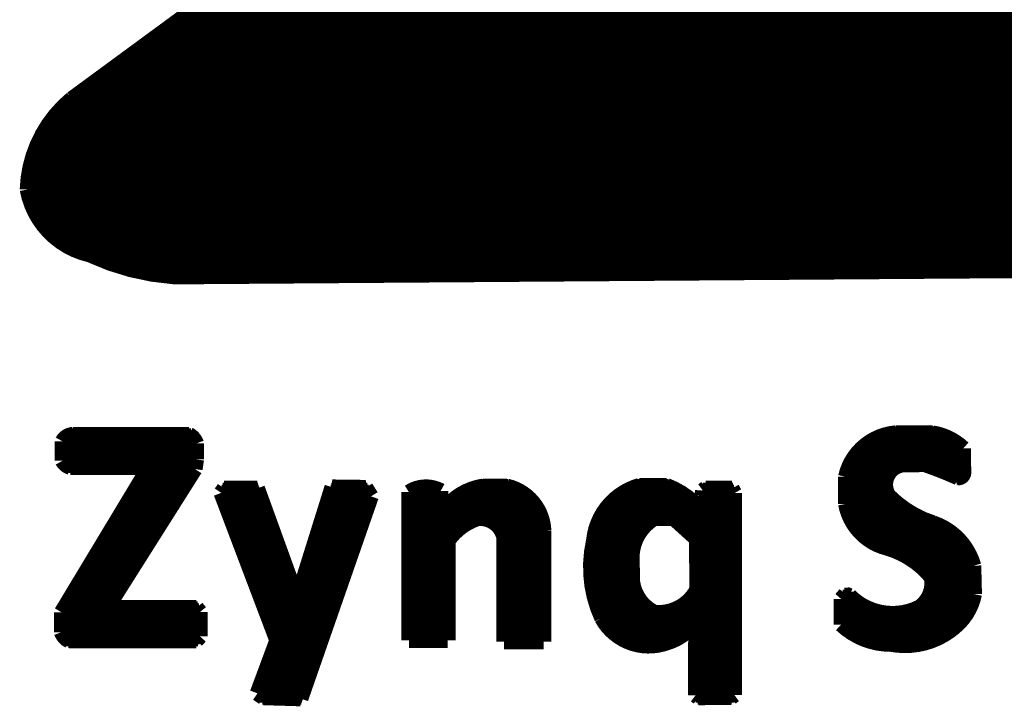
# Model space of a CAD drawing. Extents: x -86 to 498, y -49 to 361.
# Tile 7 of 31: x 32.43 to 36.28, y 7.25 to 9.94. Entities that reach past the tile are written whole.
import ezdxf

# ---------------------------------------------------------------- set-up
doc = ezdxf.new("R2010")
doc.units = 0
doc.layers.add('PACKAGE_GEOMETRY_SILKSCREEN_TOP', color=3, linetype='CONTINUOUS')

msp = doc.modelspace()

# ---------------------------------------------------------------- linework, layer by layer
at = {"layer": 'PACKAGE_GEOMETRY_SILKSCREEN_TOP', "const_width": 0.06096}
for points in [[(32.629856, 9.6266), (35.18535, 11.50239)], [(33.041844, 9.929114), (37.441632, 9.929114)], [(33.052258, 9.93648), (37.43198, 9.93648)], [(33.062672, 9.9441), (37.42182, 9.9441)], [(33.072832, 9.95172), (37.411406, 9.95172)], [(33.083246, 9.95934), (37.400484, 9.95934)], [(32.989774, 9.891014), (37.486082, 9.891014)], [(33.000442, 9.89838), (37.4777, 9.89838)], [(33.010856, 9.906), (37.469318, 9.906)], [(33.021016, 9.91362), (37.460174, 9.91362)], [(33.03143, 9.92124), (37.45103, 9.92124)], [(32.937958, 9.852914), (37.524436, 9.852914)], [(32.948372, 9.86028), (37.51707, 9.86028)], [(32.958786, 9.8679), (37.509704, 9.8679)], [(32.9692, 9.87552), (37.502084, 9.87552)], [(32.979614, 9.88314), (37.49421, 9.88314)], [(32.886142, 9.814814), (37.55771, 9.814814)], [(32.896556, 9.82218), (37.55136, 9.82218)], [(32.906716, 9.8298), (37.544756, 9.8298)], [(32.917384, 9.83742), (37.538152, 9.83742)], [(32.927798, 9.84504), (37.531294, 9.84504)], [(32.834326, 9.776714), (37.586666, 9.776714)], [(32.844486, 9.78408), (37.581332, 9.78408)], [(32.8549, 9.7917), (37.57549, 9.7917)], [(32.865314, 9.79932), (37.569902, 9.79932)], [(32.875728, 9.80694), (37.563806, 9.80694)], [(32.782256, 9.738614), (37.61232, 9.738614)], [(32.79267, 9.74598), (37.607494, 9.74598)], [(32.803084, 9.7536), (37.602414, 9.7536)], [(32.813498, 9.76122), (37.597334, 9.76122)], [(32.823912, 9.76884), (37.592, 9.76884)], [(32.73044, 9.700514), (37.634672, 9.700514)], [(32.740854, 9.70788), (37.630608, 9.70788)], [(32.751268, 9.7155), (37.626036, 9.7155)], [(32.761682, 9.72312), (37.621718, 9.72312)], [(32.772096, 9.73074), (37.616892, 9.73074)], [(32.678624, 9.662414), (37.653976, 9.662414)], [(32.688784, 9.66978), (37.65042, 9.66978)], [(32.699198, 9.6774), (37.64661, 9.6774)], [(32.709612, 9.68502), (37.6428, 9.68502)], [(32.720026, 9.69264), (37.63899, 9.69264)], [(32.627062, 9.624314), (37.670994, 9.624314)], [(32.636968, 9.63168), (37.667692, 9.63168)], [(32.647382, 9.6393), (37.664644, 9.6393)], [(32.657796, 9.64692), (37.661088, 9.64692)], [(32.66821, 9.65454), (37.657786, 9.65454)], [(32.579564, 9.57834), (37.688012, 9.57834)], [(32.586676, 9.586214), (37.685472, 9.586214)], [(32.594042, 9.59358), (37.682678, 9.59358)], [(32.601662, 9.6012), (37.679884, 9.6012)], [(32.60979, 9.60882), (37.67709, 9.60882)], [(32.618172, 9.61644), (37.674042, 9.61644)], [(32.548576, 9.54024), (37.69487, 9.54024)], [(32.554418, 9.548114), (37.694108, 9.548114)], [(32.56026, 9.55548), (37.693346, 9.55548)], [(32.566356, 9.5631), (37.692584, 9.5631)], [(32.57296, 9.57072), (37.690552, 9.57072)], [(32.523176, 9.50214), (37.696394, 9.50214)], [(32.528002, 9.510014), (37.696394, 9.510014)], [(32.532828, 9.51738), (37.69614, 9.51738)], [(32.537908, 9.525), (37.695886, 9.525)], [(32.542988, 9.53262), (37.695378, 9.53262)], [(32.502856, 9.46404), (37.695378, 9.46404)], [(32.506412, 9.471914), (37.695886, 9.471914)], [(32.510476, 9.47928), (37.69614, 9.47928)], [(32.51454, 9.4869), (37.696394, 9.4869)], [(32.518858, 9.49452), (37.696394, 9.49452)], [(32.4866, 9.42594), (37.691822, 9.42594)], [(32.489394, 9.433814), (37.692584, 9.433814)], [(32.492696, 9.44118), (37.6936, 9.44118)], [(32.495744, 9.4488), (37.694362, 9.4488)], [(32.499046, 9.45642), (37.69487, 9.45642)], [(32.4739, 9.38784), (37.685218, 9.38784)], [(32.476186, 9.395714), (37.686996, 9.395714)], [(32.478472, 9.40308), (37.688266, 9.40308)], [(32.481012, 9.4107), (37.689282, 9.4107)], [(32.483552, 9.41832), (37.690552, 9.41832)], [(32.464502, 9.34974), (37.676074, 9.34974)], [(32.46628, 9.357614), (37.678106, 9.357614)], [(32.467804, 9.36498), (37.680138, 9.36498)], [(32.469582, 9.3726), (37.681916, 9.3726)], [(32.471614, 9.38022), (37.683694, 9.38022)], [(32.45866, 9.31164), (37.663882, 9.31164)], [(32.459422, 9.319514), (37.666422, 9.319514)], [(32.460692, 9.32688), (37.668962, 9.32688)], [(32.461708, 9.3345), (37.671502, 9.3345)], [(32.463232, 9.34212), (37.673788, 9.34212)], [(32.455612, 9.27354), (37.648388, 9.27354)], [(32.45612, 9.281414), (37.65169, 9.281414)], [(32.456374, 9.28878), (37.654738, 9.28878)], [(32.457136, 9.2964), (37.65804, 9.2964)], [(32.457644, 9.30402), (37.660834, 9.30402)], [(32.456628, 9.26592), (37.644832, 9.26592)], [(32.458406, 9.2583), (37.641022, 9.2583)], [(32.45993, 9.25068), (37.637466, 9.25068)], [(32.462216, 9.243314), (37.633402, 9.243314)], [(32.464248, 9.23544), (37.629338, 9.23544)], [(32.466788, 9.22782), (37.62502, 9.22782)], [(32.469328, 9.2202), (37.620702, 9.2202)], [(32.472122, 9.21258), (37.61613, 9.21258)], [(32.47517, 9.205214), (37.611304, 9.205214)], [(32.478726, 9.19734), (37.606478, 9.19734)], [(32.482028, 9.18972), (37.601398, 9.18972)], [(32.485838, 9.1821), (37.596064, 9.1821)], [(32.489902, 9.17448), (37.590476, 9.17448)], [(32.49422, 9.167114), (37.584888, 9.167114)], [(32.498792, 9.15924), (37.578792, 9.15924)], [(32.503618, 9.15162), (37.57295, 9.15162)], [(32.508952, 9.144), (37.566346, 9.144)], [(32.51454, 9.13638), (37.559996, 9.13638)], [(32.520382, 9.129014), (37.553138, 9.129014)], [(32.526732, 9.12114), (37.546026, 9.12114)], [(32.53359, 9.11352), (37.538406, 9.11352)], [(32.540448, 9.1059), (37.530786, 9.1059)], [(32.548322, 9.09828), (37.522658, 9.09828)], [(32.556196, 9.090914), (37.51453, 9.090914)], [(32.565086, 9.08304), (37.505894, 9.08304)], [(32.574484, 9.07542), (37.49675, 9.07542)], [(32.584898, 9.0678), (37.487098, 9.0678)], [(32.59582, 9.06018), (37.477192, 9.06018)], [(32.608266, 9.052814), (37.466778, 9.052814)], [(32.621982, 9.04494), (37.455602, 9.04494)], [(32.637476, 9.03732), (37.444172, 9.03732)], [(32.655764, 9.0297), (37.43198, 9.0297)], [(32.677862, 9.02208), (37.418772, 9.02208)], [(32.703008, 9.014714), (37.404802, 9.014714)], [(32.720026, 9.00684), (37.389816, 9.00684)], [(32.737806, 8.99922), (37.37356, 8.99922)], [(32.75711, 8.9916), (37.355526, 8.9916)], [(32.77743, 8.98398), (37.335714, 8.98398)], [(32.799274, 8.976614), (37.313108, 8.976614)], [(32.823404, 8.96874), (37.286438, 8.96874)], [(32.84982, 8.96112), (37.212524, 8.96112)], [(37.253926, 8.961628), (33.031176, 8.930386)], [(32.879792, 8.9535), (36.177474, 8.9535)], [(32.914844, 8.94588), (35.142424, 8.94588)], [(32.95904, 8.938514), (34.107628, 8.938514)], [(33.02762, 8.93064), (33.072832, 8.93064)], [(32.614362, 8.3058), (33.0962, 8.3058)], [(33.088326, 8.311134), (32.63265, 8.311134)], [(35.805364, 8.3058), (36.045902, 8.3058)], [(35.833304, 8.31342), (36.02101, 8.31342)], [(35.858196, 8.31723), (36.00323, 8.31723)], [(32.593026, 8.28548), (32.593026, 8.209026)], [(32.593026, 8.28294), (33.114488, 8.28294)], [(32.593026, 8.27532), (33.117028, 8.27532)], [(32.593026, 8.2677), (33.117028, 8.2677)], [(32.596582, 8.290814), (33.110424, 8.290814)], [(32.60344, 8.29818), (33.104582, 8.29818)], [(33.117028, 8.21436), (33.117028, 8.277098)], [(35.737292, 8.2677), (36.111688, 8.2677)], [(35.747198, 8.27532), (36.101782, 8.27532)], [(35.75812, 8.28294), (36.091114, 8.28294)], [(35.771074, 8.290814), (36.078668, 8.290814)], [(35.786314, 8.29818), (36.063682, 8.29818)], [(32.593026, 8.26008), (33.117028, 8.26008)], [(32.593026, 8.252714), (33.117028, 8.252714)], [(32.593026, 8.24484), (33.117028, 8.24484)], [(32.593026, 8.23722), (33.117028, 8.23722)], [(32.593026, 8.2296), (33.117028, 8.2296)], [(35.701224, 8.2296), (36.123118, 8.2296)], [(35.707066, 8.23722), (36.122864, 8.23722)], [(35.71367, 8.24484), (36.122864, 8.24484)], [(35.720782, 8.252714), (36.122864, 8.252714)], [(35.728656, 8.26008), (36.120324, 8.26008)], [(36.122864, 8.257794), (36.12388, 8.167116)], [(32.593026, 8.22198), (33.117028, 8.22198)], [(32.593026, 8.214614), (33.117028, 8.214614)], [(32.594296, 8.20674), (33.115758, 8.20674)], [(32.600138, 8.19912), (33.114742, 8.19912)], [(32.60852, 8.1915), (33.113726, 8.1915)], [(33.11144, 8.176768), (33.117028, 8.21436)], [(35.67811, 8.1915), (35.874452, 8.1915)], [(35.68192, 8.19912), (36.123372, 8.19912)], [(35.686238, 8.20674), (36.123372, 8.20674)], [(35.69081, 8.214614), (36.123118, 8.214614)], [(35.695636, 8.22198), (36.123118, 8.22198)], [(35.97148, 8.19531), (35.882072, 8.193532)], [(35.982402, 8.1915), (36.123626, 8.1915)], [(32.932624, 8.184388), (32.58947, 7.615174)], [(32.622998, 8.184388), (32.932624, 8.184388)], [(32.775398, 7.6454), (33.11144, 8.176768)], [(32.914082, 8.1534), (33.096708, 8.1534)], [(32.918654, 8.16102), (33.101534, 8.16102)], [(32.92348, 8.16864), (33.10636, 8.16864)], [(32.928052, 8.176514), (33.111186, 8.176514)], [(32.932624, 8.18388), (33.11271, 8.18388)], [(35.664394, 8.1534), (35.827208, 8.1534)], [(35.66668, 8.16102), (35.832034, 8.16102)], [(35.66922, 8.16864), (35.83813, 8.16864)], [(35.67176, 8.176514), (35.846004, 8.176514)], [(35.674808, 8.18388), (35.856926, 8.18388)], [(36.003484, 8.18388), (36.123626, 8.18388)], [(36.023804, 8.176514), (36.123626, 8.176514)], [(36.043362, 8.16864), (36.123626, 8.16864)], [(36.062158, 8.16102), (36.12388, 8.16102)], [(36.080192, 8.1534), (36.121594, 8.1534)], [(32.891222, 8.1153), (33.072578, 8.1153)], [(32.895794, 8.12292), (33.077404, 8.12292)], [(32.900366, 8.13054), (33.08223, 8.13054)], [(32.904938, 8.138414), (33.087056, 8.138414)], [(32.90951, 8.14578), (33.091882, 8.14578)], [(35.66287, 8.040116), (35.662616, 8.146288)], [(35.66287, 8.14578), (35.823652, 8.14578)], [(35.66287, 8.138414), (35.821112, 8.138414)], [(35.66287, 8.13054), (35.81908, 8.13054)], [(35.66287, 8.12292), (35.818064, 8.12292)], [(35.66287, 8.1153), (35.81781, 8.1153)], [(36.097718, 8.14578), (36.11372, 8.14578)], [(32.868362, 8.0772), (33.048702, 8.0772)], [(32.87268, 8.08482), (33.053274, 8.08482)], [(32.877506, 8.09244), (33.0581, 8.09244)], [(32.882078, 8.100314), (33.062926, 8.100314)], [(32.88665, 8.10768), (33.067752, 8.10768)], [(33.215072, 8.083296), (33.22701, 8.100822)], [(33.43402, 7.505446), (33.215072, 8.083296)], [(33.216088, 8.08482), (33.361884, 8.08482)], [(33.217358, 8.0772), (33.364424, 8.0772)], [(33.221168, 8.09244), (33.35909, 8.09244)], [(33.226502, 8.100314), (33.356296, 8.100314)], [(33.22701, 8.100822), (33.356042, 8.100822)], [(33.356042, 8.100822), (33.50006, 7.703566)], [(33.523174, 7.70001), (33.650174, 8.105394)], [(33.641284, 8.0772), (33.796986, 8.0772)], [(33.643824, 8.08482), (33.792414, 8.08482)], [(33.64611, 8.09244), (33.787588, 8.09244)], [(33.64865, 8.100314), (33.782762, 8.100314)], [(33.650174, 8.105394), (33.78073, 8.103616)], [(33.78073, 8.103616), (33.802066, 8.06958)], [(33.951418, 7.505954), (33.951418, 8.08609)], [(33.951418, 8.08482), (34.075116, 8.08482)], [(33.951418, 8.0772), (34.075116, 8.0772)], [(33.963102, 8.09244), (34.071814, 8.09244)], [(33.981644, 8.100314), (34.053272, 8.100314)], [(34.075116, 8.090916), (34.075116, 8.01751)], [(34.154618, 8.0772), (34.40303, 8.0772)], [(34.16808, 8.08482), (34.392108, 8.08482)], [(34.184082, 8.09244), (34.378646, 8.09244)], [(34.204402, 8.100314), (34.362136, 8.100314)], [(34.234628, 8.10768), (34.338514, 8.10768)], [(34.240724, 8.10895), (34.334704, 8.10895)], [(34.781744, 8.0772), (35.025838, 8.0772)], [(34.793682, 8.08482), (35.013646, 8.08482)], [(34.807144, 8.09244), (35.000438, 8.09244)], [(34.823146, 8.100314), (34.985706, 8.100314)], [(34.842958, 8.10768), (34.968688, 8.10768)], [(34.85388, 8.111236), (34.961068, 8.110982)], [(35.100514, 8.070596), (35.102292, 8.092186)], [(35.101022, 8.0772), (35.22599, 8.0772)], [(35.10153, 8.08482), (35.224466, 8.08482)], [(35.102292, 8.092186), (35.114738, 8.101076)], [(35.1028, 8.09244), (35.220402, 8.09244)], [(35.113722, 8.100314), (35.216084, 8.100314)], [(35.114738, 8.101076), (35.216084, 8.100314)], [(35.216084, 8.100314), (35.22599, 8.08228)], [(35.22599, 8.08228), (35.22599, 7.292086)], [(35.66287, 8.10768), (35.818064, 8.10768)], [(35.66287, 8.100314), (35.81908, 8.100314)], [(35.66287, 8.09244), (35.821112, 8.09244)], [(35.66287, 8.08482), (35.823906, 8.08482)], [(35.66287, 8.0772), (35.827716, 8.0772)], [(32.845248, 8.0391), (33.024572, 8.0391)], [(32.84982, 8.04672), (33.029144, 8.04672)], [(32.854392, 8.05434), (33.034224, 8.05434)], [(32.858964, 8.062214), (33.03905, 8.062214)], [(32.86379, 8.06958), (33.043622, 8.06958)], [(33.220152, 8.06958), (33.367218, 8.06958)], [(33.222946, 8.062214), (33.370012, 8.062214)], [(33.22574, 8.05434), (33.372806, 8.05434)], [(33.228788, 8.04672), (33.3756, 8.04672)], [(33.231582, 8.0391), (33.378394, 8.0391)], [(33.802066, 8.06958), (33.526222, 7.277862)], [(33.6296, 8.0391), (33.791398, 8.0391)], [(33.631886, 8.04672), (33.794192, 8.04672)], [(33.634172, 8.05434), (33.796732, 8.05434)], [(33.636712, 8.062214), (33.799526, 8.062214)], [(33.638998, 8.06958), (33.801812, 8.06958)], [(33.951418, 8.06958), (34.075116, 8.06958)], [(33.951418, 8.062214), (34.075116, 8.062214)], [(33.951418, 8.05434), (34.075116, 8.05434)], [(33.951418, 8.04672), (34.075116, 8.04672)], [(33.951418, 8.0391), (34.075116, 8.0391)], [(34.107628, 8.0391), (34.441384, 8.0391)], [(34.115248, 8.04672), (34.435542, 8.04672)], [(34.12363, 8.05434), (34.428938, 8.05434)], [(34.132774, 8.062214), (34.421318, 8.062214)], [(34.143188, 8.06958), (34.412682, 8.06958)], [(34.73831, 8.0391), (35.073082, 8.0391)], [(34.745422, 8.04672), (35.065208, 8.04672)], [(34.753296, 8.05434), (35.056318, 8.05434)], [(34.761932, 8.062214), (35.04692, 8.062214)], [(34.77133, 8.06958), (35.03676, 8.06958)], [(35.099498, 8.02132), (35.100514, 8.070596)], [(35.099752, 8.0391), (35.22599, 8.0391)], [(35.100006, 8.062214), (35.22599, 8.062214)], [(35.100006, 8.05434), (35.22599, 8.05434)], [(35.100006, 8.04672), (35.22599, 8.04672)], [(35.10026, 8.06958), (35.22599, 8.06958)], [(35.66287, 8.06958), (35.83305, 8.06958)], [(35.66287, 8.062214), (35.840924, 8.062214)], [(35.66287, 8.05434), (35.849052, 8.05434)], [(35.66287, 8.04672), (35.857688, 8.04672)], [(35.66287, 8.0391), (35.866832, 8.0391)], [(32.822134, 8.001), (33.000442, 8.001)], [(32.826706, 8.00862), (33.005014, 8.00862)], [(32.831278, 8.01624), (33.010094, 8.01624)], [(32.836104, 8.024114), (33.01492, 8.024114)], [(32.840676, 8.03148), (33.019492, 8.03148)], [(33.234376, 8.03148), (33.381188, 8.03148)], [(33.237424, 8.024114), (33.383728, 8.024114)], [(33.240218, 8.01624), (33.386522, 8.01624)], [(33.243012, 8.00862), (33.389316, 8.00862)], [(33.24606, 8.001), (33.39211, 8.001)], [(33.617662, 8.001), (33.77819, 8.001)], [(33.619948, 8.00862), (33.780984, 8.00862)], [(33.622234, 8.01624), (33.783524, 8.01624)], [(33.62452, 8.024114), (33.786064, 8.024114)], [(33.62706, 8.03148), (33.788858, 8.03148)], [(33.951418, 8.03148), (34.075116, 8.03148)], [(33.951418, 8.024114), (34.075116, 8.024114)], [(33.951418, 8.01624), (34.45637, 8.01624)], [(33.951418, 8.00862), (34.46018, 8.00862)], [(33.951418, 8.001), (34.463482, 8.001)], [(34.075116, 8.01751), (34.08934, 8.01751)], [(34.09442, 8.024114), (34.451798, 8.024114)], [(34.10077, 8.03148), (34.446972, 8.03148)], [(34.709862, 8.001), (35.22599, 8.001)], [(34.714688, 8.00862), (35.22599, 8.00862)], [(34.720022, 8.01624), (35.22599, 8.01624)], [(34.72561, 8.024114), (35.088068, 8.024114)], [(34.731706, 8.03148), (35.080702, 8.03148)], [(35.089084, 8.022844), (35.099498, 8.02132)], [(35.099498, 8.024114), (35.22599, 8.024114)], [(35.099752, 8.03148), (35.22599, 8.03148)], [(35.664394, 8.03148), (35.876738, 8.03148)], [(35.666426, 8.024114), (35.886898, 8.024114)], [(35.668458, 8.01624), (35.898074, 8.01624)], [(35.670998, 8.00862), (35.909758, 8.00862)], [(35.673538, 8.001), (35.922712, 8.001)], [(32.799274, 7.9629), (32.976312, 7.9629)], [(32.803846, 7.97052), (32.981138, 7.97052)], [(32.808418, 7.97814), (32.985964, 7.97814)], [(32.81299, 7.986014), (32.99079, 7.986014)], [(32.817816, 7.99338), (32.995616, 7.99338)], [(33.249108, 7.99338), (33.394904, 7.99338)], [(33.251902, 7.986014), (33.397698, 7.986014)], [(33.254696, 7.97814), (33.400492, 7.97814)], [(33.257744, 7.97052), (33.403286, 7.97052)], [(33.260538, 7.9629), (33.405826, 7.9629)], [(33.605724, 7.9629), (33.764982, 7.9629)], [(33.60801, 7.97052), (33.767776, 7.97052)], [(33.61055, 7.97814), (33.770316, 7.97814)], [(33.612582, 7.986014), (33.772856, 7.986014)], [(33.615122, 7.99338), (33.77565, 7.99338)], [(33.951418, 7.99338), (34.466784, 7.99338)], [(33.951418, 7.986014), (34.469324, 7.986014)], [(33.951418, 7.97814), (34.205672, 7.97814)], [(33.951418, 7.97052), (34.188908, 7.97052)], [(33.951418, 7.9629), (34.175192, 7.9629)], [(34.263076, 7.97814), (34.47161, 7.97814)], [(34.279078, 7.97052), (34.473642, 7.97052)], [(34.29, 7.9629), (34.47542, 7.9629)], [(34.691066, 7.9629), (34.883852, 7.9629)], [(34.694114, 7.97052), (34.892996, 7.97052)], [(34.69767, 7.97814), (34.90341, 7.97814)], [(34.701226, 7.986014), (35.22599, 7.986014)], [(34.705544, 7.99338), (35.22599, 7.99338)], [(34.91357, 7.984744), (34.989516, 7.98322)], [(34.989516, 7.98322), (35.078924, 7.902448)], [(34.994596, 7.97814), (35.22599, 7.97814)], [(35.002978, 7.97052), (35.22599, 7.97052)], [(35.011614, 7.9629), (35.22599, 7.9629)], [(35.67684, 7.99338), (35.936428, 7.99338)], [(35.680142, 7.986014), (35.951922, 7.986014)], [(35.683952, 7.97814), (35.968686, 7.97814)], [(35.68827, 7.97052), (35.98799, 7.97052)], [(35.692842, 7.9629), (36.009834, 7.9629)], [(32.77616, 7.9248), (32.952182, 7.9248)], [(32.780986, 7.93242), (32.957008, 7.93242)], [(32.785558, 7.94004), (32.961834, 7.94004)], [(32.79013, 7.947914), (32.966406, 7.947914)], [(32.794702, 7.95528), (32.971486, 7.95528)], [(33.263332, 7.95528), (33.40862, 7.95528)], [(33.26638, 7.947914), (33.411414, 7.947914)], [(33.269174, 7.94004), (33.414208, 7.94004)], [(33.272222, 7.93242), (33.417002, 7.93242)], [(33.275016, 7.9248), (33.419796, 7.9248)], [(33.593786, 7.9248), (33.751774, 7.9248)], [(33.596072, 7.93242), (33.754314, 7.93242)], [(33.598358, 7.94004), (33.757108, 7.94004)], [(33.600898, 7.947914), (33.759648, 7.947914)], [(33.603184, 7.95528), (33.762442, 7.95528)], [(33.951418, 7.95528), (34.163254, 7.95528)], [(33.951418, 7.947914), (34.152586, 7.947914)], [(33.951418, 7.94004), (34.143188, 7.94004)], [(33.951418, 7.93242), (34.134806, 7.93242)], [(33.951418, 7.9248), (34.127186, 7.9248)], [(34.298382, 7.95528), (34.47669, 7.95528)], [(34.30524, 7.947914), (34.477706, 7.947914)], [(34.310574, 7.94004), (34.478468, 7.94004)], [(34.315146, 7.93242), (34.478468, 7.93242)], [(34.318702, 7.9248), (34.478468, 7.9248)], [(34.478468, 7.936484), (34.478468, 7.501128)], [(34.679636, 7.9248), (34.851848, 7.9248)], [(34.681414, 7.93242), (34.856928, 7.93242)], [(34.683446, 7.94004), (34.862516, 7.94004)], [(34.685732, 7.947914), (34.86912, 7.947914)], [(34.688272, 7.95528), (34.875978, 7.95528)], [(35.019996, 7.95528), (35.22599, 7.95528)], [(35.028378, 7.947914), (35.22599, 7.947914)], [(35.037014, 7.94004), (35.22599, 7.94004)], [(35.045396, 7.93242), (35.22599, 7.93242)], [(35.053778, 7.9248), (35.22599, 7.9248)], [(35.697922, 7.95528), (36.02863, 7.95528)], [(35.70351, 7.947914), (36.04387, 7.947914)], [(35.709352, 7.94004), (36.056824, 7.94004)], [(35.715956, 7.93242), (36.068508, 7.93242)], [(35.723322, 7.9248), (36.078668, 7.9248)], [(32.7533, 7.8867), (32.928052, 7.8867)], [(32.757872, 7.89432), (32.932878, 7.89432)], [(32.762444, 7.90194), (32.937704, 7.90194)], [(32.767016, 7.909814), (32.94253, 7.909814)], [(32.771588, 7.91718), (32.947356, 7.91718)], [(33.27781, 7.91718), (33.42259, 7.91718)], [(33.280604, 7.909814), (33.425384, 7.909814)], [(33.283652, 7.90194), (33.427924, 7.90194)], [(33.286446, 7.89432), (33.430718, 7.89432)], [(33.28924, 7.8867), (33.433512, 7.8867)], [(33.581848, 7.8867), (33.738312, 7.8867)], [(33.584134, 7.89432), (33.741106, 7.89432)], [(33.58642, 7.90194), (33.7439, 7.90194)], [(33.58896, 7.909814), (33.74644, 7.909814)], [(33.591246, 7.91718), (33.74898, 7.91718)], [(33.951418, 7.91718), (34.11982, 7.91718)], [(33.951418, 7.909814), (34.11347, 7.909814)], [(33.951418, 7.90194), (34.107628, 7.90194)], [(33.951418, 7.89432), (34.102802, 7.89432)], [(33.951418, 7.8867), (34.102802, 7.8867)], [(34.102802, 7.895082), (34.102802, 7.505954)], [(34.321496, 7.91718), (34.478468, 7.91718)], [(34.323528, 7.909814), (34.478468, 7.909814)], [(34.323528, 7.501128), (34.323528, 7.909306)], [(34.323528, 7.90194), (34.478468, 7.90194)], [(34.323528, 7.89432), (34.478468, 7.89432)], [(34.323528, 7.8867), (34.478468, 7.8867)], [(34.673032, 7.8867), (34.833814, 7.8867)], [(34.67481, 7.89432), (34.836608, 7.89432)], [(34.675826, 7.90194), (34.839656, 7.90194)], [(34.677096, 7.909814), (34.843212, 7.909814)], [(34.678112, 7.91718), (34.847276, 7.91718)], [(35.06216, 7.91718), (35.22599, 7.91718)], [(35.070542, 7.909814), (35.22599, 7.909814)], [(35.078924, 7.902448), (35.07994, 7.70382)], [(35.078924, 7.90194), (35.22599, 7.90194)], [(35.078924, 7.89432), (35.22599, 7.89432)], [(35.078924, 7.8867), (35.22599, 7.8867)], [(35.73145, 7.91718), (36.087812, 7.91718)], [(35.74034, 7.909814), (36.096194, 7.909814)], [(35.750246, 7.90194), (36.103814, 7.90194)], [(35.761676, 7.89432), (36.110926, 7.89432)], [(35.774884, 7.8867), (36.117276, 7.8867)], [(32.730186, 7.8486), (32.903922, 7.8486)], [(32.735012, 7.85622), (32.908748, 7.85622)], [(32.739584, 7.86384), (32.913574, 7.86384)], [(32.744156, 7.871714), (32.9184, 7.871714)], [(32.748474, 7.87908), (32.923226, 7.87908)], [(33.292288, 7.87908), (33.436306, 7.87908)], [(33.295082, 7.871714), (33.4391, 7.871714)], [(33.297876, 7.86384), (33.441894, 7.86384)], [(33.300924, 7.85622), (33.444688, 7.85622)], [(33.303718, 7.8486), (33.447482, 7.8486)], [(33.56991, 7.8486), (33.725104, 7.8486)], [(33.572196, 7.85622), (33.727898, 7.85622)], [(33.574482, 7.86384), (33.730438, 7.86384)], [(33.577022, 7.871714), (33.733232, 7.871714)], [(33.579308, 7.87908), (33.736026, 7.87908)], [(33.951418, 7.87908), (34.102802, 7.87908)], [(33.951418, 7.871714), (34.102802, 7.871714)], [(33.951418, 7.86384), (34.102802, 7.86384)], [(33.951418, 7.85622), (34.102802, 7.85622)], [(33.951418, 7.8486), (34.102802, 7.8486)], [(34.323528, 7.87908), (34.478468, 7.87908)], [(34.323528, 7.871714), (34.478468, 7.871714)], [(34.323528, 7.86384), (34.478468, 7.86384)], [(34.323528, 7.85622), (34.478468, 7.85622)], [(34.323528, 7.8486), (34.478468, 7.8486)], [(34.666936, 7.8486), (34.825178, 7.8486)], [(34.667698, 7.85622), (34.826194, 7.85622)], [(34.668968, 7.86384), (34.827464, 7.86384)], [(34.670238, 7.871714), (34.829242, 7.871714)], [(34.671508, 7.87908), (34.831274, 7.87908)], [(35.078924, 7.87908), (35.22599, 7.87908)], [(35.078924, 7.871714), (35.22599, 7.871714)], [(35.078924, 7.86384), (35.22599, 7.86384)], [(35.079178, 7.85622), (35.22599, 7.85622)], [(35.079178, 7.8486), (35.22599, 7.8486)], [(35.790886, 7.87908), (36.123118, 7.87908)], [(35.811206, 7.871714), (36.128706, 7.871714)], [(35.837114, 7.86384), (36.133786, 7.86384)], [(35.857942, 7.85622), (36.138358, 7.85622)], [(35.875214, 7.8486), (36.14293, 7.8486)], [(32.707326, 7.8105), (32.879792, 7.8105)], [(32.711898, 7.81812), (32.884618, 7.81812)], [(32.71647, 7.82574), (32.889444, 7.82574)], [(32.721042, 7.833614), (32.89427, 7.833614)], [(32.725868, 7.84098), (32.899096, 7.84098)], [(33.306766, 7.84098), (33.450022, 7.84098)], [(33.30956, 7.833614), (33.452816, 7.833614)], [(33.312608, 7.82574), (33.45561, 7.82574)], [(33.315402, 7.81812), (33.458404, 7.81812)], [(33.318196, 7.8105), (33.461198, 7.8105)], [(33.557972, 7.8105), (33.711896, 7.8105)], [(33.560258, 7.81812), (33.71469, 7.81812)], [(33.562798, 7.82574), (33.71723, 7.82574)], [(33.565084, 7.833614), (33.720024, 7.833614)], [(33.567624, 7.84098), (33.722564, 7.84098)], [(33.951418, 7.84098), (34.102802, 7.84098)], [(33.951418, 7.833614), (34.102802, 7.833614)], [(33.951418, 7.82574), (34.102802, 7.82574)], [(33.951418, 7.81812), (34.102802, 7.81812)], [(33.951418, 7.8105), (34.102802, 7.8105)], [(34.323528, 7.84098), (34.478468, 7.84098)], [(34.323528, 7.833614), (34.478468, 7.833614)], [(34.323528, 7.82574), (34.478468, 7.82574)], [(34.323528, 7.81812), (34.478468, 7.81812)], [(34.323528, 7.8105), (34.478468, 7.8105)], [(34.663634, 7.8105), (34.824924, 7.8105)], [(34.664142, 7.81812), (34.82467, 7.81812)], [(34.66465, 7.82574), (34.824416, 7.82574)], [(34.665158, 7.833614), (34.824416, 7.833614)], [(34.66592, 7.84098), (34.824416, 7.84098)], [(34.826194, 7.735824), (34.824162, 7.836916)], [(35.079178, 7.84098), (35.22599, 7.84098)], [(35.079178, 7.833614), (35.22599, 7.833614)], [(35.079178, 7.82574), (35.22599, 7.82574)], [(35.079178, 7.81812), (35.22599, 7.81812)], [(35.079178, 7.8105), (35.22599, 7.8105)], [(35.890454, 7.84098), (36.14674, 7.84098)], [(35.90417, 7.833614), (36.150296, 7.833614)], [(35.916616, 7.82574), (36.153598, 7.82574)], [(35.928046, 7.81812), (36.156646, 7.81812)], [(35.93846, 7.8105), (36.15944, 7.8105)], [(32.67964, 7.76478), (32.850836, 7.76478)], [(32.684212, 7.7724), (32.855916, 7.7724)], [(32.688784, 7.78002), (32.860488, 7.78002)], [(32.69361, 7.78764), (32.865314, 7.78764)], [(32.698182, 7.795514), (32.87014, 7.795514)], [(32.702754, 7.80288), (32.874966, 7.80288)], [(33.321244, 7.80288), (33.463992, 7.80288)], [(33.324038, 7.795514), (33.466786, 7.795514)], [(33.327086, 7.78764), (33.46958, 7.78764)], [(33.32988, 7.78002), (33.47212, 7.78002)], [(33.332674, 7.7724), (33.474914, 7.7724)], [(33.335722, 7.76478), (33.477962, 7.76478)], [(33.543494, 7.76478), (33.695894, 7.76478)], [(33.546034, 7.7724), (33.698688, 7.7724)], [(33.54832, 7.78002), (33.701228, 7.78002)], [(33.550606, 7.78764), (33.704022, 7.78764)], [(33.553146, 7.795514), (33.706562, 7.795514)], [(33.555686, 7.80288), (33.709102, 7.80288)], [(33.951418, 7.80288), (34.102802, 7.80288)], [(33.951418, 7.795514), (34.102802, 7.795514)], [(33.951418, 7.78764), (34.102802, 7.78764)], [(33.951418, 7.78002), (34.102802, 7.78002)], [(33.951418, 7.7724), (34.102802, 7.7724)], [(33.951418, 7.76478), (34.102802, 7.76478)], [(34.323528, 7.80288), (34.478468, 7.80288)], [(34.323528, 7.795514), (34.478468, 7.795514)], [(34.323528, 7.78764), (34.478468, 7.78764)], [(34.323528, 7.78002), (34.478468, 7.78002)], [(34.323528, 7.7724), (34.478468, 7.7724)], [(34.323528, 7.76478), (34.478468, 7.76478)], [(34.66338, 7.80288), (34.824924, 7.80288)], [(34.66338, 7.795514), (34.825178, 7.795514)], [(34.66338, 7.78764), (34.825178, 7.78764)], [(34.66338, 7.78002), (34.825432, 7.78002)], [(34.663634, 7.7724), (34.825432, 7.7724)], [(34.664142, 7.76478), (34.825686, 7.76478)], [(35.079178, 7.80288), (35.22599, 7.80288)], [(35.079432, 7.795514), (35.22599, 7.795514)], [(35.079432, 7.78764), (35.22599, 7.78764)], [(35.079432, 7.78002), (35.22599, 7.78002)], [(35.079432, 7.7724), (35.22599, 7.7724)], [(35.079432, 7.76478), (35.22599, 7.76478)], [(35.948112, 7.80288), (36.16198, 7.80288)], [(35.957256, 7.795514), (36.16325, 7.795514)], [(35.965892, 7.78764), (36.163504, 7.78764)], [(35.973766, 7.78002), (36.163758, 7.78002)], [(35.981386, 7.7724), (36.164012, 7.7724)], [(35.988244, 7.76478), (36.164012, 7.76478)], [(36.16325, 7.798308), (36.166044, 7.686548)], [(32.65678, 7.72668), (32.826706, 7.72668)], [(32.661352, 7.7343), (32.831786, 7.7343)], [(32.665924, 7.74192), (32.836358, 7.74192)], [(32.670496, 7.74954), (32.841184, 7.74954)], [(32.675322, 7.757414), (32.846264, 7.757414)], [(33.338516, 7.757414), (33.480502, 7.757414)], [(33.34131, 7.74954), (33.483296, 7.74954)], [(33.344104, 7.74192), (33.48609, 7.74192)], [(33.347152, 7.7343), (33.488884, 7.7343)], [(33.349946, 7.72668), (33.491678, 7.72668)], [(33.53181, 7.72668), (33.682686, 7.72668)], [(33.534096, 7.7343), (33.68548, 7.7343)], [(33.536382, 7.74192), (33.68802, 7.74192)], [(33.538922, 7.74954), (33.690814, 7.74954)], [(33.541208, 7.757414), (33.693354, 7.757414)], [(33.951418, 7.757414), (34.102802, 7.757414)], [(33.951418, 7.74954), (34.102802, 7.74954)], [(33.951418, 7.74192), (34.102802, 7.74192)], [(33.951418, 7.7343), (34.102802, 7.7343)], [(33.951418, 7.72668), (34.102802, 7.72668)], [(34.323528, 7.757414), (34.478468, 7.757414)], [(34.323528, 7.74954), (34.478468, 7.74954)], [(34.323528, 7.74192), (34.478468, 7.74192)], [(34.323528, 7.7343), (34.478468, 7.7343)], [(34.323528, 7.72668), (34.478468, 7.72668)], [(34.66465, 7.757414), (34.825686, 7.757414)], [(34.665158, 7.74954), (34.82594, 7.74954)], [(34.66592, 7.74192), (34.826194, 7.74192)], [(34.666682, 7.7343), (34.826194, 7.7343)], [(34.667698, 7.72668), (34.827718, 7.72668)], [(35.079686, 7.757414), (35.22599, 7.757414)], [(35.079686, 7.74954), (35.22599, 7.74954)], [(35.079686, 7.74192), (35.22599, 7.74192)], [(35.079686, 7.7343), (35.22599, 7.7343)], [(35.079686, 7.72668), (35.22599, 7.72668)], [(35.995102, 7.757414), (36.164266, 7.757414)], [(35.999674, 7.74954), (36.16452, 7.74954)], [(36.00069, 7.74192), (36.164774, 7.74192)], [(36.001198, 7.7343), (36.164774, 7.7343)], [(36.001198, 7.72668), (36.165028, 7.72668)], [(32.633666, 7.68858), (32.802576, 7.68858)], [(32.638238, 7.6962), (32.807656, 7.6962)], [(32.643064, 7.70382), (32.812228, 7.70382)], [(32.647636, 7.71144), (32.817308, 7.71144)], [(32.652208, 7.719314), (32.82188, 7.719314)], [(33.352994, 7.719314), (33.494218, 7.719314)], [(33.355788, 7.71144), (33.497012, 7.71144)], [(33.358582, 7.70382), (33.499806, 7.70382)], [(33.36163, 7.6962), (33.672272, 7.6962)], [(33.364424, 7.68858), (33.669478, 7.68858)], [(33.50006, 7.703566), (33.523174, 7.70001)], [(33.524444, 7.70382), (33.674812, 7.70382)], [(33.526984, 7.71144), (33.677606, 7.71144)], [(33.52927, 7.719314), (33.680146, 7.719314)], [(33.951418, 7.719314), (34.102802, 7.719314)], [(33.951418, 7.71144), (34.102802, 7.71144)], [(33.951418, 7.70382), (34.102802, 7.70382)], [(33.951418, 7.6962), (34.102802, 7.6962)], [(33.951418, 7.68858), (34.102802, 7.68858)], [(34.323528, 7.719314), (34.478468, 7.719314)], [(34.323528, 7.71144), (34.478468, 7.71144)], [(34.323528, 7.70382), (34.478468, 7.70382)], [(34.323528, 7.6962), (34.478468, 7.6962)], [(34.323528, 7.68858), (34.478468, 7.68858)], [(34.668968, 7.719314), (34.829242, 7.719314)], [(34.669984, 7.71144), (34.831274, 7.71144)], [(34.671508, 7.70382), (34.833814, 7.70382)], [(34.673032, 7.6962), (34.836608, 7.6962)], [(34.67481, 7.68858), (34.83991, 7.68858)], [(35.070796, 7.68858), (35.22599, 7.68858)], [(35.075622, 7.6962), (35.22599, 7.6962)], [(35.079686, 7.719314), (35.22599, 7.719314)], [(35.079686, 7.71144), (35.22599, 7.71144)], [(35.079686, 7.70382), (35.22599, 7.70382)], [(35.993578, 7.68858), (36.16579, 7.68858)], [(35.996118, 7.6962), (36.16579, 7.6962)], [(35.99815, 7.70382), (36.165536, 7.70382)], [(35.999674, 7.71144), (36.165282, 7.71144)], [(36.00069, 7.719314), (36.165028, 7.719314)], [(32.610806, 7.65048), (32.7787, 7.65048)], [(32.615378, 7.6581), (32.783526, 7.6581)], [(32.61995, 7.66572), (32.788352, 7.66572)], [(32.624522, 7.67334), (32.793178, 7.67334)], [(32.629094, 7.681214), (32.798004, 7.681214)], [(33.367472, 7.681214), (33.666938, 7.681214)], [(33.370266, 7.67334), (33.664144, 7.67334)], [(33.373314, 7.66572), (33.661604, 7.66572)], [(33.376108, 7.6581), (33.65881, 7.6581)], [(33.378902, 7.65048), (33.65627, 7.65048)], [(33.951418, 7.681214), (34.102802, 7.681214)], [(33.951418, 7.67334), (34.102802, 7.67334)], [(33.951418, 7.66572), (34.102802, 7.66572)], [(33.951418, 7.6581), (34.102802, 7.6581)], [(33.951418, 7.65048), (34.102802, 7.65048)], [(34.323528, 7.681214), (34.478468, 7.681214)], [(34.323528, 7.67334), (34.478468, 7.67334)], [(34.323528, 7.66572), (34.478468, 7.66572)], [(34.323528, 7.6581), (34.478468, 7.6581)], [(34.323528, 7.65048), (34.478468, 7.65048)], [(34.676588, 7.681214), (34.84372, 7.681214)], [(34.678366, 7.67334), (34.848038, 7.67334)], [(34.680398, 7.66572), (34.853118, 7.66572)], [(34.682684, 7.6581), (34.858706, 7.6581)], [(34.68497, 7.65048), (34.86531, 7.65048)], [(35.035744, 7.65048), (35.22599, 7.65048)], [(35.044634, 7.6581), (35.22599, 7.6581)], [(35.052508, 7.66572), (35.22599, 7.66572)], [(35.059366, 7.67334), (35.22599, 7.67334)], [(35.065462, 7.681214), (35.22599, 7.681214)], [(35.64509, 7.667244), (35.6616, 7.686294)], [(35.64509, 7.567676), (35.64509, 7.667244)], [(35.64509, 7.66572), (35.69208, 7.66572)], [(35.64509, 7.6581), (35.701732, 7.6581)], [(35.64509, 7.65048), (35.7124, 7.65048)], [(35.650424, 7.67334), (35.683698, 7.67334)], [(35.657282, 7.681214), (35.674046, 7.681214)], [(35.6616, 7.686294), (35.677094, 7.679944)], [(35.969702, 7.65048), (36.15563, 7.65048)], [(35.976052, 7.6581), (36.158424, 7.6581)], [(35.98164, 7.66572), (36.160964, 7.66572)], [(35.986212, 7.67334), (36.162996, 7.67334)], [(35.990276, 7.681214), (36.164774, 7.681214)], [(32.58947, 7.615174), (32.58947, 7.537704)], [(32.58947, 7.61238), (33.131506, 7.61238)], [(32.592518, 7.62), (33.128458, 7.62)], [(32.59709, 7.62762), (33.122108, 7.62762)], [(32.601662, 7.63524), (32.777176, 7.63524)], [(32.60598, 7.643114), (32.775906, 7.643114)], [(32.777684, 7.632954), (32.775398, 7.6454)], [(33.117536, 7.632954), (32.777684, 7.632954)], [(33.131506, 7.521448), (33.131506, 7.616444)], [(33.38195, 7.643114), (33.653476, 7.643114)], [(33.384744, 7.63524), (33.650682, 7.63524)], [(33.387538, 7.62762), (33.648396, 7.62762)], [(33.390586, 7.62), (33.645602, 7.62)], [(33.39338, 7.61238), (33.642808, 7.61238)], [(33.951418, 7.643114), (34.102802, 7.643114)], [(33.951418, 7.63524), (34.102802, 7.63524)], [(33.951418, 7.62762), (34.102802, 7.62762)], [(33.951418, 7.62), (34.102802, 7.62)], [(33.951418, 7.61238), (34.102802, 7.61238)], [(34.323528, 7.643114), (34.478468, 7.643114)], [(34.323528, 7.63524), (34.478468, 7.63524)], [(34.323528, 7.62762), (34.478468, 7.62762)], [(34.323528, 7.62), (34.478468, 7.62)], [(34.323528, 7.61238), (34.478468, 7.61238)], [(34.687256, 7.643114), (34.872422, 7.643114)], [(34.689796, 7.63524), (34.880804, 7.63524)], [(34.69259, 7.62762), (34.890456, 7.62762)], [(34.695638, 7.62), (34.901886, 7.62)], [(34.698686, 7.61238), (35.22599, 7.61238)], [(34.97707, 7.62), (35.22599, 7.62)], [(34.998152, 7.62762), (35.22599, 7.62762)], [(35.013392, 7.63524), (35.22599, 7.63524)], [(35.025584, 7.643114), (35.22599, 7.643114)], [(35.64509, 7.643114), (35.724592, 7.643114)], [(35.64509, 7.63524), (35.738562, 7.63524)], [(35.64509, 7.62762), (35.755326, 7.62762)], [(35.64509, 7.62), (35.776662, 7.62)], [(35.64509, 7.61238), (35.810444, 7.61238)], [(35.881564, 7.61238), (36.136834, 7.61238)], [(35.915346, 7.62), (36.141406, 7.62)], [(35.936682, 7.62762), (36.14547, 7.62762)], [(35.952176, 7.63524), (36.14928, 7.63524)], [(35.961574, 7.643114), (36.152582, 7.643114)], [(32.58947, 7.605014), (33.131506, 7.605014)], [(32.58947, 7.59714), (33.131506, 7.59714)], [(32.58947, 7.58952), (33.131506, 7.58952)], [(32.58947, 7.5819), (33.131506, 7.5819)], [(32.58947, 7.57428), (33.131506, 7.57428)], [(33.396174, 7.605014), (33.640268, 7.605014)], [(33.399222, 7.59714), (33.637474, 7.59714)], [(33.402016, 7.58952), (33.634934, 7.58952)], [(33.40481, 7.5819), (33.632394, 7.5819)], [(33.407858, 7.57428), (33.6296, 7.57428)], [(33.951418, 7.605014), (34.102802, 7.605014)], [(33.951418, 7.59714), (34.102802, 7.59714)], [(33.951418, 7.58952), (34.102802, 7.58952)], [(33.951418, 7.5819), (34.102802, 7.5819)], [(33.951418, 7.57428), (34.102802, 7.57428)], [(34.323528, 7.605014), (34.478468, 7.605014)], [(34.323528, 7.59714), (34.478468, 7.59714)], [(34.323528, 7.58952), (34.478468, 7.58952)], [(34.323528, 7.5819), (34.478468, 7.5819)], [(34.323528, 7.57428), (34.478468, 7.57428)], [(34.701988, 7.605014), (35.22599, 7.605014)], [(34.70529, 7.59714), (35.22599, 7.59714)], [(34.7091, 7.58952), (35.22599, 7.58952)], [(34.713672, 7.5819), (35.22599, 7.5819)], [(34.718752, 7.57428), (35.22599, 7.57428)], [(35.64509, 7.605014), (36.132008, 7.605014)], [(35.64509, 7.59714), (36.126674, 7.59714)], [(35.64509, 7.58952), (36.120578, 7.58952)], [(35.64509, 7.5819), (36.114228, 7.5819)], [(35.64509, 7.57428), (36.107116, 7.57428)], [(32.58947, 7.566914), (33.131506, 7.566914)], [(32.58947, 7.55904), (33.131506, 7.55904)], [(32.58947, 7.55142), (33.131506, 7.55142)], [(32.58947, 7.5438), (33.131506, 7.5438)], [(32.589978, 7.53618), (33.131506, 7.53618)], [(33.410652, 7.566914), (33.62706, 7.566914)], [(33.413446, 7.55904), (33.624266, 7.55904)], [(33.416494, 7.55142), (33.621726, 7.55142)], [(33.419288, 7.5438), (33.618932, 7.5438)], [(33.422082, 7.53618), (33.616392, 7.53618)], [(33.951418, 7.566914), (34.102802, 7.566914)], [(33.951418, 7.55904), (34.102802, 7.55904)], [(33.951418, 7.55142), (34.102802, 7.55142)], [(33.951418, 7.5438), (34.102802, 7.5438)], [(33.951418, 7.53618), (34.102802, 7.53618)], [(34.323528, 7.566914), (34.478468, 7.566914)], [(34.323528, 7.55904), (34.478468, 7.55904)], [(34.323528, 7.55142), (34.478468, 7.55142)], [(34.323528, 7.5438), (34.478468, 7.5438)], [(34.323528, 7.53618), (34.478468, 7.53618)], [(34.724086, 7.566914), (35.065716, 7.566914)], [(34.730182, 7.55904), (35.059112, 7.55904)], [(34.73704, 7.55142), (35.052, 7.55142)], [(34.744406, 7.5438), (35.044126, 7.5438)], [(34.752788, 7.53618), (35.03549, 7.53618)], [(35.075876, 7.567676), (35.066224, 7.567676)], [(35.074352, 7.290816), (35.075876, 7.567676)], [(35.075622, 7.566914), (35.22599, 7.566914)], [(35.075622, 7.55904), (35.22599, 7.55904)], [(35.075622, 7.55142), (35.22599, 7.55142)], [(35.075622, 7.5438), (35.22599, 7.5438)], [(35.075622, 7.53618), (35.22599, 7.53618)], [(35.646106, 7.566914), (36.099242, 7.566914)], [(35.654742, 7.55904), (36.090606, 7.55904)], [(35.663886, 7.55142), (36.081716, 7.55142)], [(35.674046, 7.5438), (36.07181, 7.5438)], [(35.685476, 7.53618), (36.060634, 7.53618)], [(32.593534, 7.528814), (33.131506, 7.528814)], [(32.598614, 7.52094), (33.130998, 7.52094)], [(32.605726, 7.51332), (33.124394, 7.51332)], [(32.616394, 7.5057), (33.117536, 7.5057)], [(32.618426, 7.504684), (33.116774, 7.504938)], [(33.116774, 7.504938), (33.131506, 7.521448)], [(33.357058, 7.298182), (33.43402, 7.505446)], [(33.42513, 7.528814), (33.613852, 7.528814)], [(33.427924, 7.52094), (33.611058, 7.52094)], [(33.430972, 7.51332), (33.608518, 7.51332)], [(33.431226, 7.49808), (33.603184, 7.49808)], [(33.433766, 7.5057), (33.605724, 7.5057)], [(33.951418, 7.528814), (34.102802, 7.528814)], [(33.951418, 7.52094), (34.102802, 7.52094)], [(33.951418, 7.51332), (34.102802, 7.51332)], [(34.102802, 7.505954), (33.951418, 7.505954)], [(34.323528, 7.528814), (34.478468, 7.528814)], [(34.323528, 7.52094), (34.478468, 7.52094)], [(34.323528, 7.51332), (34.478468, 7.51332)], [(34.323528, 7.5057), (34.478468, 7.5057)], [(34.478468, 7.501128), (34.323528, 7.501128)], [(34.761932, 7.528814), (35.025838, 7.528814)], [(34.772092, 7.52094), (35.014408, 7.52094)], [(34.78403, 7.51332), (35.001708, 7.51332)], [(34.798254, 7.5057), (34.985706, 7.5057)], [(34.815526, 7.49808), (34.96564, 7.49808)], [(35.075368, 7.5057), (35.22599, 7.5057)], [(35.075368, 7.49808), (35.22599, 7.49808)], [(35.075622, 7.528814), (35.22599, 7.528814)], [(35.075622, 7.52094), (35.22599, 7.52094)], [(35.075622, 7.51332), (35.22599, 7.51332)], [(35.697922, 7.528814), (36.048696, 7.528814)], [(35.712146, 7.52094), (36.035234, 7.52094)], [(35.728656, 7.51332), (36.019994, 7.51332)], [(35.748976, 7.5057), (36.00196, 7.5057)], [(35.776154, 7.49808), (35.979354, 7.49808)], [(33.417002, 7.45998), (33.589976, 7.45998)], [(33.42005, 7.4676), (33.592516, 7.4676)], [(33.42259, 7.47522), (33.59531, 7.47522)], [(33.425638, 7.48284), (33.59785, 7.48284)], [(33.428432, 7.490714), (33.600644, 7.490714)], [(34.83991, 7.490714), (34.941256, 7.490714)], [(35.075114, 7.48284), (35.22599, 7.48284)], [(35.075114, 7.47522), (35.22599, 7.47522)], [(35.075114, 7.4676), (35.22599, 7.4676)], [(35.075114, 7.45998), (35.22599, 7.45998)], [(35.075368, 7.490714), (35.22599, 7.490714)], [(35.842702, 7.490714), (35.946842, 7.490714)], [(33.403032, 7.42188), (33.576514, 7.42188)], [(33.405826, 7.4295), (33.579308, 7.4295)], [(33.40862, 7.43712), (33.582102, 7.43712)], [(33.411414, 7.44474), (33.584388, 7.44474)], [(33.414208, 7.452614), (33.587182, 7.452614)], [(35.07486, 7.42188), (35.22599, 7.42188)], [(35.075114, 7.452614), (35.22599, 7.452614)], [(35.075114, 7.44474), (35.22599, 7.44474)], [(35.075114, 7.43712), (35.22599, 7.43712)], [(35.075114, 7.4295), (35.22599, 7.4295)], [(33.388808, 7.38378), (33.563306, 7.38378)], [(33.391602, 7.3914), (33.565846, 7.3914)], [(33.394396, 7.39902), (33.56864, 7.39902)], [(33.397444, 7.40664), (33.57118, 7.40664)], [(33.400238, 7.414514), (33.573974, 7.414514)], [(35.074606, 7.39902), (35.22599, 7.39902)], [(35.074606, 7.3914), (35.22599, 7.3914)], [(35.074606, 7.38378), (35.22599, 7.38378)], [(35.07486, 7.414514), (35.22599, 7.414514)], [(35.07486, 7.40664), (35.22599, 7.40664)], [(33.374584, 7.34568), (33.550098, 7.34568)], [(33.377632, 7.3533), (33.552638, 7.3533)], [(33.380426, 7.36092), (33.555432, 7.36092)], [(33.38322, 7.36854), (33.557972, 7.36854)], [(33.386014, 7.376414), (33.560512, 7.376414)], [(35.074352, 7.34568), (35.22599, 7.34568)], [(35.074606, 7.376414), (35.22599, 7.376414)], [(35.074606, 7.36854), (35.22599, 7.36854)], [(35.074606, 7.36092), (35.22599, 7.36092)], [(35.074606, 7.3533), (35.22599, 7.3533)], [(33.360614, 7.30758), (33.53689, 7.30758)], [(33.363408, 7.3152), (33.53943, 7.3152)], [(33.366202, 7.32282), (33.542224, 7.32282)], [(33.368996, 7.33044), (33.544764, 7.33044)], [(33.372044, 7.338314), (33.547304, 7.338314)], [(35.074352, 7.338314), (35.22599, 7.338314)], [(35.074352, 7.33044), (35.22599, 7.33044)], [(35.074352, 7.32282), (35.22599, 7.32282)], [(35.074352, 7.3152), (35.22599, 7.3152)], [(35.074352, 7.30758), (35.22599, 7.30758)], [(33.380426, 7.28218), (33.357058, 7.298182)], [(33.35782, 7.300214), (33.534096, 7.300214)], [(33.36544, 7.29234), (33.531556, 7.29234)], [(33.376616, 7.28472), (33.529016, 7.28472)], [(33.50006, 7.278624), (33.380426, 7.28218)], [(33.526222, 7.277862), (33.50006, 7.278624)], [(35.074352, 7.300214), (35.22599, 7.300214)], [(35.074352, 7.29234), (35.22599, 7.29234)], [(35.085528, 7.28218), (35.074352, 7.290816)], [(35.081972, 7.28472), (35.21583, 7.28472)], [(35.213036, 7.282688), (35.085528, 7.28218)], [(35.22599, 7.292086), (35.213036, 7.282688)]]:
    msp.add_lwpolyline(points, dxfattribs=at)
for points in [[(32.629856, 9.6266, 0.215137), (32.455612, 9.271508)], [(32.455612, 9.271508, 0.298963), (32.698182, 9.016746)], [(32.698182, 9.017, 0.091904), (33.031176, 8.93064)], [(32.63265, 8.311134, 0.248266), (32.593026, 8.285226)], [(33.117028, 8.277098, 0.186529), (33.088326, 8.311134)], [(35.858196, 8.31723, 0.327124), (35.66287, 8.146288)], [(36.122864, 8.257794, 0.151114), (36.00323, 8.316976)], [(32.593026, 8.209026, 0.190832), (32.622998, 8.184388)], [(35.882072, 8.193532, 0.538226), (35.831018, 8.071612)], [(36.102798, 8.143494, 0.022835), (35.97148, 8.19531)], [(36.102798, 8.143494, 0.495136), (36.12388, 8.16737)], [(34.075116, 8.090916, 0.276805), (33.951164, 8.085836)], [(34.240724, 8.108696, 0.197264), (34.08934, 8.01751)], [(34.478468, 7.936484, 0.336001), (34.334704, 8.108696)], [(34.85388, 8.110982, 0.308238), (34.675318, 7.896606)], [(35.089084, 8.023098, 0.116097), (34.961068, 8.110982)], [(35.66287, 8.040116, 0.297548), (35.827208, 7.867142)], [(35.831018, 8.071612, 0.121824), (36.006786, 7.96417)], [(34.219388, 7.983474, 0.162403), (34.102802, 7.895082)], [(34.323528, 7.909306, 0.383092), (34.219388, 7.983474)], [(34.91357, 7.984744, 0.252887), (34.824162, 7.836916)], [(36.16325, 7.798054, 0.246358), (36.006532, 7.96417)], [(34.675318, 7.896606, 0.166422), (34.707068, 7.593584)], [(35.99942, 7.752334, 0.148943), (35.827208, 7.867142)], [(34.826194, 7.735824, 0.250364), (34.912808, 7.614412)], [(35.949382, 7.633208, 0.299487), (35.99942, 7.75208)], [(34.912808, 7.614412, 0.30481), (35.079686, 7.70382)], [(35.677094, 7.680198, 0.318907), (35.949382, 7.633462)], [(36.108386, 7.575804, 0.142858), (36.166044, 7.686548)], [(33.131506, 7.616444, 0.0034), (33.11779, 7.632954)], [(34.706814, 7.593584, 0.375205), (34.964624, 7.49808)], [(35.838892, 7.491476, 0.251062), (36.108386, 7.575804)], [(32.58947, 7.537704, 0.188578), (32.618426, 7.504684)], [(34.964624, 7.497826, 0.149775), (35.066224, 7.567676)], [(35.64509, 7.56793, 0.190905), (35.838892, 7.491222)]]:
    msp.add_lwpolyline(points, format="xyb", dxfattribs=at)

doc.saveas('drawing.dxf')
